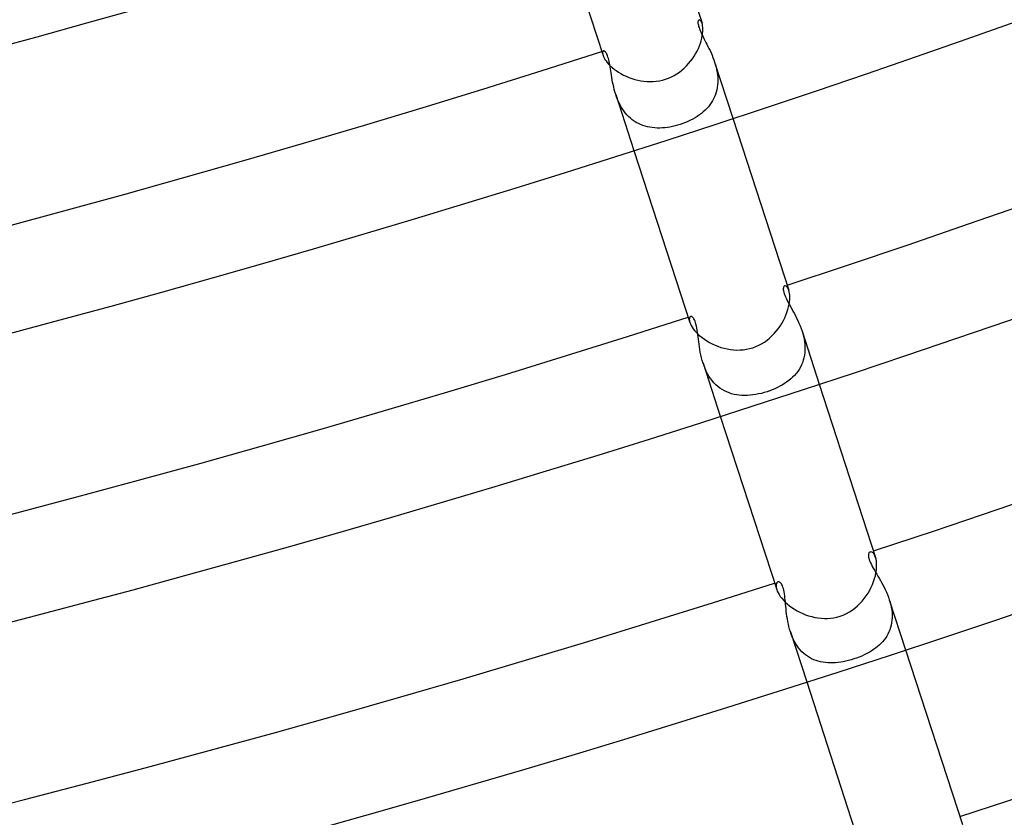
# Model space of a CAD drawing. Header units: millimetres. Extents: x -660 to 660, y -630 to 630.
# Tile 56 of 131: x 128 to 166, y -498 to -467. Entities that reach past the tile are written whole.
import ezdxf

# ---------------------------------------------------------------- set-up
doc = ezdxf.new("R2010")
doc.units = ezdxf.units.MM
doc.layers.add('HIDDEN', color=7, linetype='Continuous')
doc.layers.add('THICK', color=7, linetype='Continuous')

msp = doc.modelspace()

# ---------------------------------------------------------------- linework, layer by layer
at = {"layer": 'HIDDEN'}
for p, q in [((153.755, -467.153), (153.753, -467.18)), ((153.753, -467.18), (153.755, -467.212)), ((153.759, -467.131), (153.755, -467.153)), ((153.755, -467.212), (153.759, -467.247)), ((153.765, -467.112), (153.759, -467.131)), ((153.759, -467.247), (153.768, -467.287)), ((153.773, -467.098), (153.765, -467.112)), ((153.768, -467.287), (153.779, -467.33)), ((153.783, -467.088), (153.773, -467.098)), ((153.779, -467.33), (153.794, -467.377)), ((153.794, -467.082), (153.783, -467.088)), ((153.812, -467.081), (153.794, -467.082)), ((153.832, -467.088), (153.812, -467.081)), ((153.852, -467.104), (153.832, -467.088)), ((153.872, -467.13), (153.852, -467.104)), ((153.891, -467.165), (153.872, -467.13)), ((153.909, -467.21), (153.891, -467.165)), ((153.794, -467.377), (153.812, -467.428)), ((153.812, -467.428), (153.834, -467.481)), ((153.834, -467.481), (153.858, -467.538)), ((153.858, -467.538), (153.886, -467.598)), ((153.886, -467.598), (153.916, -467.662)), ((153.916, -467.662), (153.949, -467.728)), ((153.949, -467.728), (153.984, -467.796)), ((153.984, -467.796), (154.021, -467.868)), ((154.021, -467.868), (154.059, -467.942)), ((154.059, -467.942), (154.098, -468.018)), ((154.098, -468.018), (154.138, -468.097)), ((150.088, -468.327), (150.087, -468.36)), ((150.087, -468.36), (150.092, -468.4)), ((150.095, -468.302), (150.088, -468.327)), ((150.092, -468.4), (150.104, -468.446)), ((150.107, -468.285), (150.095, -468.302)), ((150.122, -468.275), (150.107, -468.285)), ((150.134, -468.273), (150.122, -468.275)), ((150.148, -468.275), (150.134, -468.273)), ((150.162, -468.282), (150.148, -468.275)), ((150.178, -468.292), (150.162, -468.282)), ((150.194, -468.308), (150.178, -468.292)), ((150.21, -468.328), (150.194, -468.308)), ((150.227, -468.353), (150.21, -468.328)), ((150.244, -468.383), (150.227, -468.353)), ((150.261, -468.419), (150.244, -468.383)), ((150.278, -468.461), (150.261, -468.419)), ((150.293, -468.507), (150.278, -468.461)), ((154.138, -468.097), (154.177, -468.179)), ((154.177, -468.179), (154.217, -468.262)), ((154.217, -468.262), (154.256, -468.348)), ((154.256, -468.348), (154.294, -468.435)), ((154.294, -468.435), (154.33, -468.525)), ((150.308, -468.559), (150.293, -468.507)), ((150.323, -468.614), (150.308, -468.559)), ((150.336, -468.675), (150.323, -468.614)), ((150.349, -468.739), (150.336, -468.675)), ((150.362, -468.808), (150.349, -468.739)), ((150.374, -468.881), (150.362, -468.808)), ((154.33, -468.525), (154.364, -468.617)), ((154.364, -468.617), (154.396, -468.71)), ((154.396, -468.71), (154.425, -468.805)), ((154.396, -468.711), (155.096, -470.864)), ((154.425, -468.805), (154.451, -468.902)), ((150.387, -468.957), (150.374, -468.881)), ((150.399, -469.037), (150.387, -468.957)), ((150.412, -469.119), (150.399, -469.037)), ((150.425, -469.204), (150.412, -469.119)), ((150.44, -469.292), (150.425, -469.204)), ((154.451, -468.902), (154.473, -468.999)), ((154.473, -468.999), (154.491, -469.096)), ((154.491, -469.096), (154.505, -469.194)), ((154.505, -469.194), (154.514, -469.292)), ((150.455, -469.382), (150.44, -469.292)), ((150.472, -469.473), (150.455, -469.382)), ((150.491, -469.566), (150.472, -469.473)), ((150.513, -469.66), (150.491, -469.566)), ((154.51, -469.583), (154.498, -469.677)), ((154.517, -469.487), (154.51, -469.583)), ((154.514, -469.292), (154.518, -469.39)), ((154.518, -469.39), (154.517, -469.487)), ((150.536, -469.755), (150.513, -469.66)), ((150.562, -469.851), (150.536, -469.755)), ((150.592, -469.946), (150.562, -469.851)), ((150.624, -470.041), (150.592, -469.946)), ((150.592, -469.947), (151.292, -472.101)), ((154.429, -469.947), (154.395, -470.033)), ((154.457, -469.859), (154.429, -469.947)), ((154.48, -469.769), (154.457, -469.859)), ((154.498, -469.677), (154.48, -469.769)), ((150.66, -470.135), (150.624, -470.041)), ((150.7, -470.227), (150.66, -470.135)), ((150.743, -470.318), (150.7, -470.227)), ((150.79, -470.406), (150.743, -470.318)), ((154.212, -470.347), (154.155, -470.419)), ((154.265, -470.273), (154.212, -470.347)), ((154.313, -470.196), (154.265, -470.273)), ((154.356, -470.116), (154.313, -470.196)), ((154.395, -470.033), (154.356, -470.116)), ((150.841, -470.491), (150.79, -470.406)), ((150.897, -470.573), (150.841, -470.491)), ((150.956, -470.652), (150.897, -470.573)), ((151.018, -470.726), (150.956, -470.652)), ((151.085, -470.795), (151.018, -470.726)), ((153.808, -470.735), (153.727, -470.79)), ((153.886, -470.676), (153.808, -470.735)), ((153.959, -470.616), (153.886, -470.676)), ((154.028, -470.553), (153.959, -470.616)), ((154.094, -470.487), (154.028, -470.553)), ((154.155, -470.419), (154.094, -470.487)), ((151.154, -470.859), (151.085, -470.795)), ((151.227, -470.919), (151.154, -470.859)), ((151.303, -470.974), (151.227, -470.919)), ((151.382, -471.023), (151.303, -470.974)), ((151.464, -471.067), (151.382, -471.023)), ((151.548, -471.106), (151.464, -471.067)), ((151.633, -471.139), (151.548, -471.106)), ((153.07, -471.1), (152.972, -471.13)), ((153.17, -471.065), (153.07, -471.1)), ((153.269, -471.027), (153.17, -471.065)), ((153.366, -470.986), (153.269, -471.027)), ((153.461, -470.941), (153.366, -470.986)), ((153.553, -470.893), (153.461, -470.941)), ((153.642, -470.843), (153.553, -470.893)), ((153.727, -470.79), (153.642, -470.843)), ((151.721, -471.168), (151.633, -471.139)), ((151.811, -471.191), (151.721, -471.168)), ((151.903, -471.21), (151.811, -471.191)), ((151.996, -471.224), (151.903, -471.21)), ((152.09, -471.233), (151.996, -471.224)), ((152.186, -471.238), (152.09, -471.233)), ((152.282, -471.238), (152.186, -471.238)), ((152.38, -471.234), (152.282, -471.238)), ((152.478, -471.226), (152.38, -471.234)), ((152.576, -471.214), (152.478, -471.226)), ((152.675, -471.199), (152.576, -471.214)), ((152.774, -471.179), (152.675, -471.199)), ((152.873, -471.156), (152.774, -471.179)), ((152.972, -471.13), (152.873, -471.156)), ((157.038, -477.388), (157.035, -477.422)), ((157.035, -477.422), (157.036, -477.462)), ((157.036, -477.462), (157.043, -477.506)), ((157.046, -477.361), (157.038, -477.388)), ((157.043, -477.506), (157.055, -477.556)), ((157.057, -477.339), (157.046, -477.361)), ((157.055, -477.556), (157.071, -477.611)), ((157.071, -477.324), (157.057, -477.339)), ((157.088, -477.315), (157.071, -477.324)), ((157.113, -477.313), (157.088, -477.315)), ((157.14, -477.322), (157.113, -477.313)), ((157.169, -477.344), (157.14, -477.322)), ((157.197, -477.377), (157.169, -477.344)), ((157.223, -477.423), (157.197, -477.377)), ((157.246, -477.482), (157.223, -477.423)), ((157.071, -477.611), (157.093, -477.671)), ((157.093, -477.671), (157.12, -477.736)), ((157.12, -477.736), (157.153, -477.805)), ((157.153, -477.805), (157.189, -477.877)), ((157.189, -477.877), (157.228, -477.953)), ((157.228, -477.953), (157.27, -478.03)), ((157.27, -478.03), (157.314, -478.111)), ((157.314, -478.111), (157.36, -478.193)), ((157.36, -478.193), (157.406, -478.278)), ((157.406, -478.278), (157.453, -478.365)), ((153.423, -478.561), (153.42, -478.604)), ((153.42, -478.604), (153.426, -478.657)), ((153.434, -478.527), (153.423, -478.561)), ((153.426, -478.657), (153.442, -478.718)), ((153.45, -478.503), (153.434, -478.527)), ((153.472, -478.49), (153.45, -478.503)), ((153.491, -478.487), (153.472, -478.49)), ((153.512, -478.492), (153.491, -478.487)), ((153.534, -478.503), (153.512, -478.492)), ((153.557, -478.522), (153.534, -478.503)), ((153.579, -478.548), (153.557, -478.522)), ((153.601, -478.581), (153.579, -478.548)), ((153.622, -478.622), (153.601, -478.581)), ((153.642, -478.669), (153.622, -478.622)), ((153.661, -478.724), (153.642, -478.669)), ((157.453, -478.365), (157.501, -478.456)), ((157.501, -478.456), (157.547, -478.548)), ((157.547, -478.548), (157.593, -478.644)), ((157.593, -478.644), (157.638, -478.742)), ((153.678, -478.786), (153.661, -478.724)), ((153.694, -478.856), (153.678, -478.786)), ((153.709, -478.93), (153.694, -478.856)), ((153.722, -479.01), (153.709, -478.93)), ((153.734, -479.094), (153.722, -479.01)), ((157.638, -478.742), (157.68, -478.843)), ((157.68, -478.843), (157.72, -478.946)), ((157.72, -478.946), (157.756, -479.05)), ((157.756, -479.05), (157.787, -479.152)), ((157.756, -479.051), (158.418, -481.088)), ((153.746, -479.181), (153.734, -479.094)), ((153.757, -479.272), (153.746, -479.181)), ((153.769, -479.365), (153.757, -479.272)), ((153.781, -479.46), (153.769, -479.365)), ((157.787, -479.152), (157.814, -479.256)), ((157.814, -479.256), (157.836, -479.36)), ((157.836, -479.36), (157.853, -479.466)), ((153.794, -479.558), (153.781, -479.46)), ((153.809, -479.658), (153.794, -479.558)), ((153.826, -479.76), (153.809, -479.658)), ((153.844, -479.864), (153.826, -479.76)), ((157.853, -479.466), (157.865, -479.571)), ((157.87, -479.778), (157.863, -479.88)), ((157.865, -479.571), (157.87, -479.675)), ((157.87, -479.675), (157.87, -479.778)), ((153.866, -479.969), (153.844, -479.864)), ((153.891, -480.075), (153.866, -479.969)), ((153.919, -480.181), (153.891, -480.075)), ((153.951, -480.286), (153.919, -480.181)), ((157.805, -480.174), (157.773, -480.266)), ((157.831, -480.078), (157.805, -480.174)), ((157.85, -479.98), (157.831, -480.078)), ((157.863, -479.88), (157.85, -479.98)), ((153.987, -480.39), (153.951, -480.286)), ((153.952, -480.287), (154.614, -482.324)), ((154.028, -480.492), (153.987, -480.39)), ((154.073, -480.593), (154.028, -480.492)), ((157.643, -480.524), (157.589, -480.604)), ((157.692, -480.441), (157.643, -480.524)), ((157.735, -480.355), (157.692, -480.441)), ((157.773, -480.266), (157.735, -480.355)), ((154.123, -480.69), (154.073, -480.593)), ((154.177, -480.784), (154.123, -480.69)), ((154.236, -480.874), (154.177, -480.784)), ((154.3, -480.958), (154.236, -480.874)), ((154.368, -481.038), (154.3, -480.958)), ((157.246, -480.954), (157.165, -481.014)), ((157.323, -480.891), (157.246, -480.954)), ((157.396, -480.824), (157.323, -480.891)), ((157.465, -480.754), (157.396, -480.824)), ((157.529, -480.681), (157.465, -480.754)), ((157.589, -480.604), (157.529, -480.681)), ((154.441, -481.113), (154.368, -481.038)), ((154.518, -481.181), (154.441, -481.113)), ((154.598, -481.243), (154.518, -481.181)), ((154.681, -481.299), (154.598, -481.243)), ((154.768, -481.348), (154.681, -481.299)), ((156.613, -481.311), (156.513, -481.349)), ((156.712, -481.269), (156.613, -481.311)), ((156.808, -481.224), (156.712, -481.269)), ((156.902, -481.176), (156.808, -481.224)), ((156.993, -481.126), (156.902, -481.176)), ((157.081, -481.071), (156.993, -481.126)), ((157.165, -481.014), (157.081, -481.071)), ((154.858, -481.391), (154.768, -481.348)), ((154.951, -481.428), (154.858, -481.391)), ((155.046, -481.459), (154.951, -481.428)), ((155.144, -481.484), (155.046, -481.459)), ((155.243, -481.504), (155.144, -481.484)), ((155.344, -481.517), (155.243, -481.504)), ((155.447, -481.525), (155.344, -481.517)), ((155.551, -481.528), (155.447, -481.525)), ((155.656, -481.526), (155.551, -481.528)), ((155.763, -481.519), (155.656, -481.526)), ((155.87, -481.507), (155.763, -481.519)), ((155.978, -481.491), (155.87, -481.507)), ((156.087, -481.471), (155.978, -481.491)), ((156.195, -481.446), (156.087, -481.471)), ((156.304, -481.417), (156.195, -481.446)), ((156.411, -481.384), (156.304, -481.417)), ((156.513, -481.349), (156.411, -481.384)), ((160.314, -487.635), (160.31, -487.666)), ((160.31, -487.666), (160.311, -487.702)), ((160.311, -487.702), (160.315, -487.744)), ((160.321, -487.61), (160.314, -487.635)), ((160.315, -487.744), (160.325, -487.791)), ((160.331, -487.588), (160.321, -487.61)), ((160.344, -487.571), (160.331, -487.588)), ((160.359, -487.558), (160.344, -487.571)), ((160.376, -487.55), (160.359, -487.558)), ((160.405, -487.546), (160.376, -487.55)), ((160.435, -487.553), (160.405, -487.546)), ((160.468, -487.571), (160.435, -487.553)), ((160.5, -487.6), (160.468, -487.571)), ((160.531, -487.641), (160.5, -487.6)), ((160.56, -487.694), (160.531, -487.641)), ((160.585, -487.758), (160.56, -487.694)), ((160.325, -487.791), (160.341, -487.845)), ((160.341, -487.845), (160.363, -487.905)), ((160.363, -487.905), (160.391, -487.969)), ((160.391, -487.969), (160.423, -488.036)), ((160.423, -488.036), (160.459, -488.105)), ((160.459, -488.105), (160.498, -488.176)), ((160.498, -488.176), (160.54, -488.248)), ((160.54, -488.248), (160.583, -488.322)), ((160.583, -488.322), (160.628, -488.398)), ((160.628, -488.398), (160.674, -488.476)), ((160.674, -488.476), (160.721, -488.557)), ((156.757, -488.817), (156.756, -488.868)), ((156.756, -488.868), (156.764, -488.928)), ((156.766, -488.774), (156.757, -488.817)), ((156.781, -488.741), (156.766, -488.774)), ((156.802, -488.717), (156.781, -488.741)), ((156.828, -488.703), (156.802, -488.717)), ((156.849, -488.7), (156.828, -488.703)), ((156.871, -488.702), (156.849, -488.7)), ((156.894, -488.711), (156.871, -488.702)), ((156.918, -488.726), (156.894, -488.711)), ((156.941, -488.748), (156.918, -488.726)), ((156.963, -488.777), (156.941, -488.748)), ((156.985, -488.812), (156.963, -488.777)), ((157.005, -488.854), (156.985, -488.812)), ((157.023, -488.903), (157.005, -488.854)), ((157.041, -488.959), (157.023, -488.903)), ((160.721, -488.557), (160.77, -488.64)), ((160.77, -488.64), (160.818, -488.726)), ((160.818, -488.726), (160.865, -488.814)), ((160.865, -488.814), (160.912, -488.905)), ((160.912, -488.905), (160.957, -488.997)), ((156.764, -488.928), (156.781, -488.995)), ((157.056, -489.021), (157.041, -488.959)), ((157.069, -489.088), (157.056, -489.021)), ((157.081, -489.16), (157.069, -489.088)), ((157.091, -489.235), (157.081, -489.16)), ((157.101, -489.313), (157.091, -489.235)), ((160.957, -488.997), (161.001, -489.092)), ((161.001, -489.092), (161.041, -489.188)), ((161.041, -489.188), (161.079, -489.285)), ((161.079, -489.285), (161.114, -489.385)), ((157.109, -489.394), (157.101, -489.313)), ((157.117, -489.478), (157.109, -489.394)), ((157.125, -489.563), (157.117, -489.478)), ((157.133, -489.651), (157.125, -489.563)), ((157.142, -489.742), (157.133, -489.651)), ((161.114, -489.385), (161.144, -489.484)), ((161.114, -489.386), (161.74, -491.312)), ((161.144, -489.484), (161.17, -489.584)), ((161.17, -489.584), (161.191, -489.684)), ((157.152, -489.835), (157.142, -489.742)), ((157.164, -489.93), (157.152, -489.835)), ((157.177, -490.026), (157.164, -489.93)), ((157.192, -490.124), (157.177, -490.026)), ((161.191, -489.684), (161.207, -489.783)), ((161.207, -489.783), (161.217, -489.883)), ((161.217, -489.883), (161.223, -489.981)), ((161.223, -489.981), (161.222, -490.079)), ((157.209, -490.223), (157.192, -490.124)), ((157.23, -490.323), (157.209, -490.223)), ((157.253, -490.422), (157.23, -490.323)), ((157.279, -490.522), (157.253, -490.422)), ((161.186, -490.362), (161.162, -490.452)), ((161.204, -490.27), (161.186, -490.362)), ((161.216, -490.176), (161.204, -490.27)), ((161.222, -490.079), (161.216, -490.176)), ((157.309, -490.62), (157.279, -490.522)), ((157.343, -490.716), (157.309, -490.62)), ((157.31, -490.622), (157.936, -492.548)), ((157.38, -490.811), (157.343, -490.716)), ((157.421, -490.903), (157.38, -490.811)), ((161.014, -490.783), (160.965, -490.859)), ((161.059, -490.705), (161.014, -490.783)), ((161.099, -490.623), (161.059, -490.705)), ((161.133, -490.539), (161.099, -490.623)), ((161.162, -490.452), (161.133, -490.539)), ((157.466, -490.993), (157.421, -490.903)), ((157.515, -491.079), (157.466, -490.993)), ((157.568, -491.162), (157.515, -491.079)), ((157.626, -491.241), (157.568, -491.162)), ((160.653, -491.191), (160.579, -491.249)), ((160.723, -491.13), (160.653, -491.191)), ((160.79, -491.067), (160.723, -491.13)), ((160.852, -491), (160.79, -491.067)), ((160.911, -490.931), (160.852, -491)), ((160.965, -490.859), (160.911, -490.931)), ((157.687, -491.315), (157.626, -491.241)), ((157.752, -491.385), (157.687, -491.315)), ((157.82, -491.449), (157.752, -491.385)), ((157.892, -491.508), (157.82, -491.449)), ((157.967, -491.562), (157.892, -491.508)), ((158.045, -491.611), (157.967, -491.562)), ((160.054, -491.551), (159.954, -491.592)), ((160.15, -491.506), (160.054, -491.551)), ((160.243, -491.46), (160.15, -491.506)), ((160.333, -491.411), (160.243, -491.46)), ((160.419, -491.359), (160.333, -491.411)), ((160.501, -491.305), (160.419, -491.359)), ((160.579, -491.249), (160.501, -491.305)), ((158.126, -491.654), (158.045, -491.611)), ((158.209, -491.692), (158.126, -491.654)), ((158.294, -491.725), (158.209, -491.692)), ((158.382, -491.752), (158.294, -491.725)), ((158.471, -491.774), (158.382, -491.752)), ((158.563, -491.792), (158.471, -491.774)), ((158.656, -491.804), (158.563, -491.792)), ((158.75, -491.812), (158.656, -491.804)), ((158.846, -491.815), (158.75, -491.812)), ((158.944, -491.814), (158.846, -491.815)), ((159.042, -491.809), (158.944, -491.814)), ((159.142, -491.8), (159.042, -491.809)), ((159.243, -491.787), (159.142, -491.8)), ((159.344, -491.77), (159.243, -491.787)), ((159.445, -491.749), (159.344, -491.77)), ((159.547, -491.724), (159.445, -491.749)), ((159.649, -491.696), (159.547, -491.724)), ((159.752, -491.665), (159.649, -491.696)), ((159.853, -491.63), (159.752, -491.665)), ((159.954, -491.592), (159.853, -491.63))]:
    msp.add_line(p, q, dxfattribs=at)
at = {"layer": 'THICK'}
for p, q in [((151.774, -460.64), (153.909, -467.21)), ((147.97, -461.877), (150.104, -468.446)), ((153.922, -467.258), (153.909, -467.21)), ((153.932, -467.313), (153.922, -467.258)), ((153.939, -467.375), (153.932, -467.313)), ((153.901, -467.782), (153.919, -467.691)), ((153.919, -467.691), (153.932, -467.604)), ((153.932, -467.604), (153.939, -467.522)), ((153.941, -467.445), (153.939, -467.375)), ((153.939, -467.522), (153.941, -467.445)), ((153.768, -468.176), (153.81, -468.076)), ((153.81, -468.076), (153.846, -467.976)), ((153.846, -467.976), (153.877, -467.878)), ((153.877, -467.878), (153.901, -467.782)), ((150.104, -468.446), (150.122, -468.492)), ((153.605, -468.478), (153.665, -468.378)), ((153.665, -468.378), (153.719, -468.277)), ((153.719, -468.277), (153.768, -468.176)), ((150.122, -468.492), (150.146, -468.543)), ((150.146, -468.543), (150.178, -468.598)), ((150.178, -468.598), (150.217, -468.657)), ((150.217, -468.657), (150.264, -468.717)), ((150.264, -468.717), (150.318, -468.78)), ((150.318, -468.78), (150.38, -468.843)), ((150.38, -468.843), (150.449, -468.906)), ((153.313, -468.85), (153.394, -468.761)), ((153.394, -468.761), (153.469, -468.67)), ((153.469, -468.67), (153.54, -468.575)), ((153.54, -468.575), (153.605, -468.478)), ((150.449, -468.906), (150.525, -468.969)), ((150.525, -468.969), (150.608, -469.031)), ((150.608, -469.031), (150.696, -469.09)), ((150.696, -469.09), (150.79, -469.147)), ((150.79, -469.147), (150.888, -469.2)), ((150.888, -469.2), (150.991, -469.249)), ((152.73, -469.272), (152.838, -469.217)), ((152.838, -469.217), (152.941, -469.155)), ((152.941, -469.155), (153.041, -469.087)), ((153.041, -469.087), (153.136, -469.013)), ((153.136, -469.013), (153.227, -468.933)), ((153.227, -468.933), (153.313, -468.85)), ((150.991, -469.249), (151.098, -469.295)), ((151.098, -469.295), (151.208, -469.335)), ((151.208, -469.335), (151.321, -469.37)), ((151.321, -469.37), (151.436, -469.399)), ((151.436, -469.399), (151.554, -469.423)), ((151.554, -469.423), (151.672, -469.44)), ((151.672, -469.44), (151.792, -469.451)), ((151.792, -469.451), (151.912, -469.454)), ((151.912, -469.454), (152.032, -469.451)), ((152.032, -469.451), (152.152, -469.44)), ((152.152, -469.44), (152.271, -469.422)), ((152.271, -469.422), (152.389, -469.396)), ((152.389, -469.396), (152.505, -469.362)), ((152.505, -469.362), (152.619, -469.321)), ((152.619, -469.321), (152.73, -469.272)), ((155.096, -470.864), (157.246, -477.482)), ((151.292, -472.101), (153.442, -478.718)), ((157.262, -477.538), (157.246, -477.482)), ((157.273, -477.602), (157.262, -477.538)), ((157.258, -478.023), (157.273, -477.928)), ((157.281, -477.673), (157.273, -477.602)), ((157.273, -477.928), (157.281, -477.837)), ((157.284, -477.752), (157.281, -477.673)), ((157.281, -477.837), (157.284, -477.752)), ((157.177, -478.331), (157.21, -478.226)), ((157.21, -478.226), (157.238, -478.123)), ((157.238, -478.123), (157.258, -478.023)), ((156.979, -478.754), (157.038, -478.649)), ((157.038, -478.649), (157.09, -478.543)), ((157.09, -478.543), (157.137, -478.437)), ((157.137, -478.437), (157.177, -478.331)), ((153.442, -478.718), (153.463, -478.773)), ((153.463, -478.773), (153.491, -478.832)), ((153.491, -478.832), (153.527, -478.894)), ((153.527, -478.894), (153.571, -478.96)), ((153.571, -478.96), (153.624, -479.028)), ((153.624, -479.028), (153.685, -479.097)), ((156.687, -479.148), (156.768, -479.055)), ((156.768, -479.055), (156.844, -478.958)), ((156.844, -478.958), (156.914, -478.857)), ((156.914, -478.857), (156.979, -478.754)), ((153.685, -479.097), (153.753, -479.165)), ((153.753, -479.165), (153.829, -479.234)), ((153.829, -479.234), (153.911, -479.301)), ((153.911, -479.301), (154.001, -479.367)), ((154.001, -479.367), (154.096, -479.429)), ((154.096, -479.429), (154.197, -479.488)), ((156.31, -479.472), (156.411, -479.399)), ((156.411, -479.399), (156.508, -479.321)), ((156.508, -479.321), (156.6, -479.237)), ((156.6, -479.237), (156.687, -479.148)), ((154.197, -479.488), (154.302, -479.542)), ((154.302, -479.542), (154.411, -479.592)), ((154.411, -479.592), (154.523, -479.637)), ((154.523, -479.637), (154.639, -479.677)), ((154.639, -479.677), (154.758, -479.711)), ((154.758, -479.711), (154.879, -479.738)), ((154.879, -479.738), (155.001, -479.759)), ((155.001, -479.759), (155.124, -479.772)), ((155.124, -479.772), (155.249, -479.779)), ((155.249, -479.779), (155.373, -479.777)), ((155.373, -479.777), (155.497, -479.767)), ((155.497, -479.767), (155.62, -479.75)), ((155.62, -479.75), (155.741, -479.724)), ((155.741, -479.724), (155.861, -479.689)), ((155.861, -479.689), (155.978, -479.646)), ((155.978, -479.646), (156.093, -479.596)), ((156.093, -479.596), (156.203, -479.537)), ((156.203, -479.537), (156.31, -479.472)), ((158.418, -481.088), (160.585, -487.758)), ((154.614, -482.324), (156.781, -488.995)), ((160.603, -487.822), (160.585, -487.758)), ((160.616, -487.893), (160.603, -487.822)), ((160.615, -488.251), (160.624, -488.153)), ((160.624, -487.972), (160.616, -487.893)), ((160.627, -488.059), (160.624, -487.972)), ((160.624, -488.153), (160.627, -488.059)), ((160.546, -488.572), (160.576, -488.461)), ((160.576, -488.461), (160.599, -488.354)), ((160.599, -488.354), (160.615, -488.251)), ((160.359, -489.018), (160.416, -488.907)), ((160.416, -488.907), (160.466, -488.795)), ((160.466, -488.795), (160.51, -488.683)), ((160.51, -488.683), (160.546, -488.572)), ((156.781, -488.995), (156.804, -489.056)), ((156.804, -489.056), (156.835, -489.121)), ((156.835, -489.121), (156.874, -489.189)), ((156.874, -489.189), (156.921, -489.259)), ((156.921, -489.259), (156.977, -489.332)), ((160.151, -489.339), (160.227, -489.235)), ((160.227, -489.235), (160.296, -489.128)), ((160.296, -489.128), (160.359, -489.018)), ((156.977, -489.332), (157.041, -489.405)), ((157.041, -489.405), (157.112, -489.477)), ((157.112, -489.477), (157.191, -489.548)), ((157.191, -489.548), (157.276, -489.618)), ((157.276, -489.618), (157.368, -489.686)), ((159.79, -489.708), (159.889, -489.624)), ((159.889, -489.624), (159.982, -489.534)), ((159.982, -489.534), (160.07, -489.438)), ((160.07, -489.438), (160.151, -489.339)), ((157.368, -489.686), (157.464, -489.75)), ((157.464, -489.75), (157.566, -489.81)), ((157.566, -489.81), (157.672, -489.865)), ((157.672, -489.865), (157.781, -489.916)), ((157.781, -489.916), (157.894, -489.962)), ((157.894, -489.962), (158.01, -490.002)), ((158.01, -490.002), (158.128, -490.037)), ((158.128, -490.037), (158.248, -490.064)), ((158.981, -490.079), (159.1, -490.053)), ((159.1, -490.053), (159.217, -490.02)), ((159.217, -490.02), (159.342, -489.974)), ((159.342, -489.974), (159.461, -489.92)), ((159.461, -489.92), (159.576, -489.857)), ((159.576, -489.857), (159.686, -489.786)), ((159.686, -489.786), (159.79, -489.708)), ((158.248, -490.064), (158.37, -490.086)), ((158.37, -490.086), (158.492, -490.1)), ((158.492, -490.1), (158.615, -490.106)), ((158.615, -490.106), (158.737, -490.105)), ((158.737, -490.105), (158.86, -490.096)), ((158.86, -490.096), (158.981, -490.079)), ((161.74, -491.312), (163.925, -498.039)), ((157.936, -492.548), (160.121, -499.275))]:
    msp.add_line(p, q, dxfattribs=at)
for radius, start, end in [(592.5, 179.99998, 0), (581.75, 179.99998, 0), (571, 179.99998, 0), (560.25, 179.99998, 0), (549.5, 179.99998, 0), (538.75, 179.99998, 0), (528, 179.99998, 0), (517.25, 179.99998, 0), (506.5, 179.99998, 0), (495.75, 179.99998, 0), (485, 179.99998, 0), (474.25, 179.99998, 0), (502.5, 288.22804, 323.77194), (513.25, 288.22329, 323.77675), (524, 288.2187, 323.78133), (470.25, 252.24366, 287.75632), (481, 252.23821, 287.76177), (491.75, 252.23306, 287.76698), (502.5, 252.22807, 287.77197), (513.25, 252.22326, 287.77672)]:
    msp.add_arc((0, 0), radius, start, end, dxfattribs=at)

doc.saveas('drawing.dxf')
